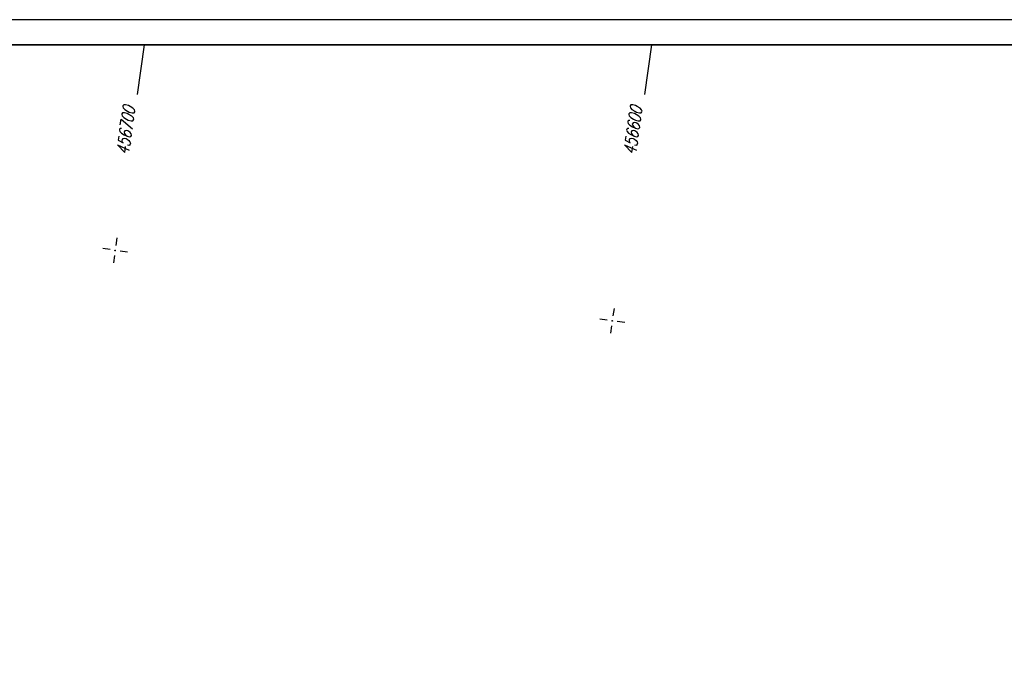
# Model space of a CAD drawing. Extents: x 0 to 1135, y 0 to 420.
# Tile 12 of 56: x 199 to 395, y 293 to 420. Entities that reach past the tile are written whole.
import ezdxf

# ---------------------------------------------------------------- set-up
doc = ezdxf.new("R2010")
doc.units = 0
doc.header["$LTSCALE"] = 2
doc.header["$MEASUREMENT"] = 0
doc.linetypes.add('AUSGEZOGEN', pattern=[0])
doc.layers.get('0').update_dxf_attribs({"linetype": 'AUSGEZOGEN'})
doc.layers.add('NETZ', color=250, linetype='CONTINUOUS')
doc.layers.add('RAHMEN', color=250, linetype='AUSGEZOGEN')
doc.styles.add('ROMANS', font='romans.shx', dxfattribs={"width": 0.8})

# ---------------------------------------------------------------- blocks, each defined once
blk = doc.blocks.new('IKR')
at = {"color": 0}
for p, q in [((0, 1), (0, 2.5)), ((-2.5, 0), (-1, 0)), ((1, 0), (2.5, 0)), ((0, -2.5), (0, -1))]:
    blk.add_line(p, q, dxfattribs=at)
blk.add_circle((0, 0), 0.05, dxfattribs=at)
blk.add_point((0, 0), dxfattribs=at)

msp = doc.modelspace()

# ---------------------------------------------------------------- linework, layer by layer
at = {"layer": 'NETZ'}
for p, q in [((223.44, 414.98), (222.03, 405.08)), ((324.44, 414.98), (323.04, 405.08))]:
    msp.add_line(p, q, dxfattribs=at)
at = {"layer": 'RAHMEN'}
msp.add_line((1135, 420), (0, 420), dxfattribs=at)
at = {"layer": 'RAHMEN', "const_width": 0.35}
msp.add_lwpolyline([(25, 5), (1130, 5), (1130, 415), (25, 415), (25, 5)], dxfattribs=at)

# ---------------------------------------------------------------- block references
at = {"layer": 'NETZ', "rotation": 171.9288}
for p in [(217.63, 374.06), (316.64, 360.02)]:
    msp.add_blockref('IKR', p, dxfattribs=at)

# ---------------------------------------------------------------- texts
at = {"layer": 'NETZ', "style": 'ROMANS', "oblique": 16.6, "width": 0.75}
for s, p in [('456700', (220.31, 392.95)), ('456600', (321.31, 392.95))]:
    msp.add_text(s, height=2.5, rotation=81.9288, dxfattribs=at).set_placement(p)

doc.saveas('drawing.dxf')
